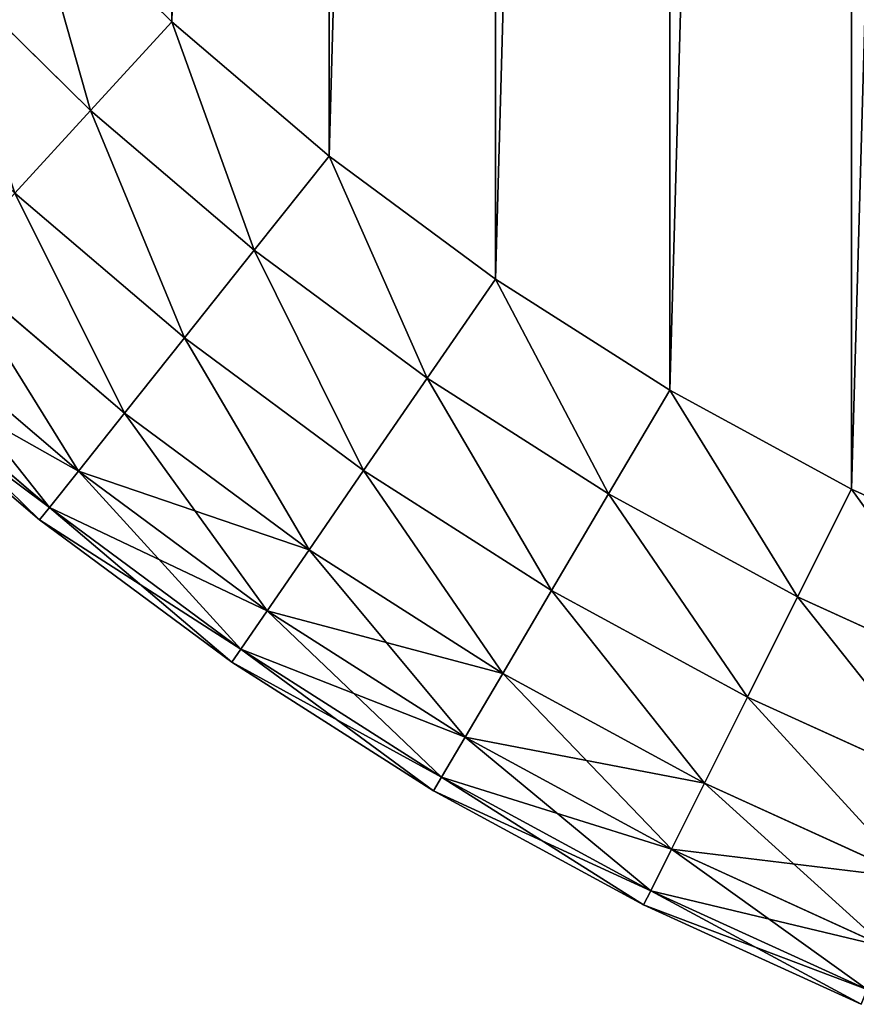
# Model space of a CAD drawing. Extents: x 8 to 690, y 8 to 312.
# Tile 226 of 256: x 651.28 to 654.88, y 143.93 to 148.17. Entities that reach past the tile are written whole.
import ezdxf

# ---------------------------------------------------------------- set-up
doc = ezdxf.new("R2010")
doc.units = 0
doc.layers.get('0').update_dxf_attribs({"color": 13, "linetype": 'CONTINUOUS'})

# ---------------------------------------------------------------- blocks, each defined once
blk = doc.blocks.new('SKP985B')
for p, q in [((650.5892, 153.4912, 10.7682), (651.2239, 152.8672, 10.7682)), ((651.2239, 152.8672, 0.7682), (650.5892, 153.4912, 0.7682)), ((650.2135, 153.1347, 10.7), (650.8739, 152.4854, 10.7)), ((650.8739, 152.4854, 0.8363), (650.2135, 153.1347, 0.8363)), ((650.8739, 152.4854, 10.7), (651.2239, 152.8672, 10.7682)), ((650.8739, 152.4854, 0.8363), (651.2239, 152.8672, 0.7682)), ((651.2239, 152.8672, 10.7682), (651.9006, 152.2889, 10.7682)), ((651.9006, 152.2889, 0.7682), (651.2239, 152.8672, 0.7682)), ((650.5477, 152.1296, 10.5002), (650.8739, 152.4854, 10.7)), ((650.5477, 152.1296, 1.0361), (650.8739, 152.4854, 0.8363)), ((650.8739, 152.4854, 10.7), (651.578, 151.8837, 10.7)), ((651.578, 151.8837, 0.8363), (650.8739, 152.4854, 0.8363)), ((651.578, 151.8837, 10.7), (651.9006, 152.2889, 10.7682)), ((651.578, 151.8837, 0.8363), (651.9006, 152.2889, 0.7682)), ((651.9006, 152.2889, 10.7682), (652.6159, 151.7592, 10.7682)), ((652.6159, 151.7592, 0.7682), (651.9006, 152.2889, 0.7682)), ((650.5477, 152.1296, 10.5002), (651.2774, 151.5061, 10.5002)), ((651.2774, 151.5061, 1.0361), (650.5477, 152.1296, 1.0361)), ((651.2774, 151.5061, 10.5002), (651.578, 151.8837, 10.7)), ((651.2774, 151.5061, 1.0361), (651.578, 151.8837, 0.8363)), ((651.578, 151.8837, 10.7), (652.3223, 151.3325, 10.7)), ((652.3223, 151.3325, 0.8363), (651.578, 151.8837, 0.8363)), ((650.2677, 151.8242, 10.1824), (651.0193, 151.1818, 10.1824)), ((651.0193, 151.1818, 1.3539), (650.2677, 151.8242, 1.3539)), ((652.3223, 151.3325, 10.7), (652.6159, 151.7592, 10.7682)), ((652.3223, 151.3325, 0.8363), (652.6159, 151.7592, 0.7682)), ((652.6159, 151.7592, 10.7682), (653.3663, 151.2806, 10.7682)), ((653.3663, 151.2806, 0.7682), (652.6159, 151.7592, 0.7682)), ((650.0528, 151.5897, 9.7682), (650.8212, 150.933, 9.7682)), ((650.8212, 150.933, 1.7682), (650.0528, 151.5897, 1.7682)), ((651.0193, 151.1818, 10.1824), (651.2774, 151.5061, 10.5002)), ((651.0193, 151.1818, 1.3539), (651.2774, 151.5061, 1.0361)), ((651.2774, 151.5061, 10.5002), (652.0487, 150.9349, 10.5002)), ((652.0487, 150.9349, 1.0361), (651.2774, 151.5061, 1.0361)), ((649.9176, 151.4424, 9.2858), (650.6967, 150.7766, 9.2858)), ((650.6967, 150.7766, 2.2505), (649.9176, 151.4424, 2.2505)), ((649.8716, 151.3921, 8.7682), (650.6542, 150.7232, 8.7682)), ((650.6542, 150.7232, 2.7682), (649.8716, 151.3921, 2.7682)), ((652.0487, 150.9349, 10.5002), (652.3223, 151.3325, 10.7)), ((652.0487, 150.9349, 1.0361), (652.3223, 151.3325, 0.8363)), ((652.3223, 151.3325, 10.7), (653.1032, 150.8345, 10.7)), ((653.1032, 150.8345, 0.8363), (652.3223, 151.3325, 0.8363)), ((653.1032, 150.8345, 10.7), (653.3663, 151.2806, 10.7682)), ((653.1032, 150.8345, 0.8363), (653.3663, 151.2806, 0.7682)), ((653.3663, 151.2806, 10.7682), (654.1483, 150.8555, 10.7682)), ((654.1483, 150.8555, 0.7682), (653.3663, 151.2806, 0.7682)), ((650.8212, 150.933, 9.7682), (651.0193, 151.1818, 10.1824)), ((650.8212, 150.933, 1.7682), (651.0193, 151.1818, 1.3539)), ((651.0193, 151.1818, 10.1824), (651.8138, 150.5934, 10.1824)), ((651.8138, 150.5934, 1.3539), (651.0193, 151.1818, 1.3539)), ((650.6967, 150.7766, 9.2858), (650.8212, 150.933, 9.7682)), ((650.6967, 150.7766, 2.2505), (650.8212, 150.933, 1.7682)), ((650.8212, 150.933, 9.7682), (651.6336, 150.3314, 9.7682)), ((651.6336, 150.3314, 1.7682), (650.8212, 150.933, 1.7682)), ((651.8138, 150.5934, 10.1824), (652.0487, 150.9349, 10.5002)), ((651.8138, 150.5934, 1.3539), (652.0487, 150.9349, 1.0361)), ((652.0487, 150.9349, 10.5002), (652.858, 150.4188, 10.5002)), ((652.858, 150.4188, 1.0361), (652.0487, 150.9349, 1.0361)), ((653.9169, 150.3921, 10.7), (654.1483, 150.8555, 10.7682)), ((653.9169, 150.3921, 0.8363), (654.1483, 150.8555, 0.7682)), ((654.1483, 150.8555, 10.7682), (654.9579, 150.4858, 10.7682)), ((654.9579, 150.4858, 0.7682), (654.1483, 150.8555, 0.7682)), ((652.858, 150.4188, 10.5002), (653.1032, 150.8345, 10.7)), ((652.858, 150.4188, 1.0361), (653.1032, 150.8345, 0.8363)), ((653.1032, 150.8345, 10.7), (653.9169, 150.3921, 10.7)), ((653.9169, 150.3921, 0.8363), (653.1032, 150.8345, 0.8363)), ((650.6542, 150.7232, 8.7682), (650.6967, 150.7766, 9.2858)), ((650.6542, 150.7232, 2.7682), (650.6967, 150.7766, 2.2505)), ((650.6967, 150.7766, 9.2858), (651.5203, 150.1667, 9.2858)), ((651.5203, 150.1667, 2.2505), (650.6967, 150.7766, 2.2505)), ((650.6542, 150.7232, 8.7682), (651.4816, 150.1105, 8.7682)), ((651.4816, 150.1105, 2.7682), (650.6542, 150.7232, 2.7682)), ((650.6542, 150.7232, 2.7682), (650.6542, 150.7232, 8.7682)), ((651.6336, 150.3314, 9.7682), (651.8138, 150.5934, 10.1824)), ((651.6336, 150.3314, 1.7682), (651.8138, 150.5934, 1.3539)), ((651.8138, 150.5934, 10.1824), (652.6474, 150.0617, 10.1824)), ((652.6474, 150.0617, 1.3539), (651.8138, 150.5934, 1.3539)), ((652.6474, 150.0617, 10.1824), (652.858, 150.4188, 10.5002)), ((652.6474, 150.0617, 1.3539), (652.858, 150.4188, 1.0361)), ((652.858, 150.4188, 10.5002), (653.7012, 149.9603, 10.5002)), ((653.7012, 149.9603, 1.0361), (652.858, 150.4188, 1.0361)), ((653.7012, 149.9603, 10.5002), (653.9169, 150.3921, 10.7)), ((653.7012, 149.9603, 1.0361), (653.9169, 150.3921, 0.8363)), ((653.9169, 150.3921, 10.7), (654.7594, 150.0074, 10.7)), ((654.7594, 150.0074, 0.8363), (653.9169, 150.3921, 0.8363)), ((651.5203, 150.1667, 9.2858), (651.6336, 150.3314, 9.7682)), ((651.5203, 150.1667, 2.2505), (651.6336, 150.3314, 1.7682)), ((651.6336, 150.3314, 9.7682), (652.4859, 149.7878, 9.7682)), ((652.4859, 149.7878, 1.7682), (651.6336, 150.3314, 1.7682)), ((651.4816, 150.1105, 8.7682), (651.5203, 150.1667, 9.2858)), ((651.4816, 150.1105, 2.7682), (651.5203, 150.1667, 2.2505)), ((651.5203, 150.1667, 9.2858), (652.3843, 149.6156, 9.2858)), ((652.3843, 149.6156, 2.2505), (651.5203, 150.1667, 2.2505)), ((651.4816, 150.1105, 8.7682), (652.3497, 149.5569, 8.7682)), ((652.3497, 149.5569, 2.7682), (651.4816, 150.1105, 2.7682)), ((651.4816, 150.1105, 2.7682), (651.4816, 150.1105, 8.7682)), ((652.4859, 149.7878, 9.7682), (652.6474, 150.0617, 10.1824)), ((652.4859, 149.7878, 1.7682), (652.6474, 150.0617, 1.3539)), ((652.6474, 150.0617, 10.1824), (653.5161, 149.5895, 10.1824)), ((653.5161, 149.5895, 1.3539), (652.6474, 150.0617, 1.3539)), ((653.5161, 149.5895, 10.1824), (653.7012, 149.9603, 10.5002)), ((653.5161, 149.5895, 1.3539), (653.7012, 149.9603, 1.0361)), ((653.7012, 149.9603, 10.5002), (654.5744, 149.5617, 10.5002)), ((654.5744, 149.5617, 1.0361), (653.7012, 149.9603, 1.0361)), ((652.3843, 149.6156, 9.2858), (652.4859, 149.7878, 9.7682)), ((652.3843, 149.6156, 2.2505), (652.4859, 149.7878, 1.7682)), ((652.4859, 149.7878, 9.7682), (653.374, 149.305, 9.7682)), ((653.374, 149.305, 1.7682), (652.4859, 149.7878, 1.7682)), ((652.3497, 149.5569, 8.7682), (652.3843, 149.6156, 9.2858)), ((652.3497, 149.5569, 2.7682), (652.3843, 149.6156, 2.2505)), ((652.3843, 149.6156, 9.2858), (653.2846, 149.1261, 9.2858)), ((653.2846, 149.1261, 2.2505), (652.3843, 149.6156, 2.2505)), ((653.374, 149.305, 9.7682), (653.5161, 149.5895, 10.1824)), ((653.374, 149.305, 1.7682), (653.5161, 149.5895, 1.3539)), ((653.5161, 149.5895, 10.1824), (654.4155, 149.1789, 10.1824)), ((654.4155, 149.1789, 1.3539), (653.5161, 149.5895, 1.3539)), ((652.3497, 149.5569, 8.7682), (653.2542, 149.0651, 8.7682)), ((653.2542, 149.0651, 2.7682), (652.3497, 149.5569, 2.7682)), ((652.3497, 149.5569, 8.7682), (652.3497, 149.5569, 2.7682)), ((653.2846, 149.1261, 9.2858), (653.374, 149.305, 9.7682)), ((653.2846, 149.1261, 2.2505), (653.374, 149.305, 1.7682)), ((653.374, 149.305, 9.7682), (654.2936, 148.8851, 9.7682)), ((654.2936, 148.8851, 1.7682), (653.374, 149.305, 1.7682)), ((653.2542, 149.0651, 8.7682), (653.2846, 149.1261, 9.2858)), ((653.2542, 149.0651, 2.7682), (653.2846, 149.1261, 2.2505)), ((653.2846, 149.1261, 9.2858), (654.2169, 148.7005, 9.2858)), ((654.2169, 148.7005, 2.2505), (653.2846, 149.1261, 2.2505)), ((653.2542, 149.0651, 2.7682), (654.1908, 148.6375, 2.7682)), ((654.1908, 148.6375, 8.7682), (653.2542, 149.0651, 8.7682)), ((653.2542, 149.0651, 8.7682), (653.2542, 149.0651, 2.7682))]:
    blk.add_line(p, q)
at = {"color": 7}
mesh = blk.add_polyface(dxfattribs=at)
corners = [(628.6975, 160.4307, 10.7682), (636.7342, 169.4307, 10.7682), (628.6975, 169.4307, 10.7682), (636.7342, 160.4307, 10.7682), (637.9626, 169.4759, 10.7682), (637.9626, 160.3856, 10.7682), (639.2208, 169.6151, 10.7682), (639.2208, 160.2464, 10.7682), (640.4655, 169.8462, 10.7682), (640.4655, 160.0152, 10.7682), (641.6898, 170.1681, 10.7682), (641.6898, 159.6934, 10.7682), (642.8872, 170.579, 10.7682), (642.8872, 159.2825, 10.7682), (644.0512, 171.0766, 10.7682), (644.0512, 158.7849, 10.7682), (645.1756, 171.6584, 10.7682), (645.1756, 158.2031, 10.7682), (646.2543, 172.321, 10.7682), (646.2543, 157.5405, 10.7682), (647.2814, 173.0611, 10.7682), (647.2814, 156.8004, 10.7682), (648.2514, 173.8745, 10.7682), (648.2514, 155.987, 10.7682), (649.1591, 174.7569, 10.7682), (649.1591, 155.1046, 10.7682), (650.5892, 176.3703, 10.7682), (650.5892, 153.4912, 10.7682), (651.2239, 176.9943, 10.7682), (651.2239, 152.8672, 10.7682), (651.9006, 177.5725, 10.7682), (651.9006, 152.2889, 10.7682), (652.6159, 178.1023, 10.7682), (652.6159, 151.7592, 10.7682), (653.3663, 178.5808, 10.7682), (653.3663, 151.2806, 10.7682), (654.1483, 179.006, 10.7682), (654.1483, 150.8555, 10.7682), (654.9579, 179.3757, 10.7682), (654.9579, 150.4858, 10.7682), (655.7914, 179.688, 10.7682), (655.7914, 150.1735, 10.7682), (656.6446, 179.9416, 10.7682), (656.6446, 149.9199, 10.7682), (657.5134, 180.135, 10.7682), (657.5134, 149.7264, 10.7682), (658.3935, 180.2675, 10.7682), (658.3935, 149.594, 10.7682), (659.2708, 180.3376, 10.7682), (659.2708, 149.5239, 10.7682), (664.2975, 180.3376, 10.7682), (664.2975, 149.5239, 10.7682)]
mesh.append_faces([[corners[k] for k in face] for face in [(0, 1, 2), (50, 49, 51)]], dxfattribs={"vtx0": -1, "color": 7})
mesh.append_faces([[corners[k] for k in face] for face in [(1, 3, 4), (4, 5, 6), (6, 7, 8), (8, 9, 10), (10, 11, 12), (12, 13, 14), (14, 15, 16), (16, 17, 18), (18, 19, 20), (20, 21, 22), (22, 23, 24), (24, 25, 26), (26, 27, 28), (28, 29, 30), (30, 31, 32), (32, 33, 34), (34, 35, 36), (36, 37, 38), (38, 39, 40), (40, 41, 42), (42, 43, 44), (44, 45, 46), (46, 47, 48), (48, 49, 50)]], dxfattribs={"vtx0": -1, "vtx1": -1, "color": 7})
mesh.append_faces([[corners[k] for k in face] for face in [(1, 0, 3), (4, 3, 5), (6, 5, 7), (8, 7, 9), (10, 9, 11), (12, 11, 13), (14, 13, 15), (16, 15, 17), (18, 17, 19), (20, 19, 21), (22, 21, 23), (24, 23, 25), (26, 25, 27), (28, 27, 29), (30, 29, 31), (32, 31, 33), (34, 33, 35), (36, 35, 37), (38, 37, 39), (40, 39, 41), (42, 41, 43), (44, 43, 45), (46, 45, 47), (48, 47, 49)]], dxfattribs={"vtx0": -1, "vtx2": -1, "color": 7})
mesh = blk.add_polyface(dxfattribs=at)
corners = [(636.7342, 169.4307, 0.7682), (628.6975, 160.4307, 0.7682), (628.6975, 169.4307, 0.7682), (636.7342, 160.4307, 0.7682), (637.9626, 169.4759, 0.7682), (637.9626, 160.3856, 0.7682), (639.2208, 169.6151, 0.7682), (639.2208, 160.2464, 0.7682), (640.4655, 169.8462, 0.7682), (640.4655, 160.0152, 0.7682), (641.6898, 170.1681, 0.7682), (641.6898, 159.6934, 0.7682), (642.8872, 170.579, 0.7682), (642.8872, 159.2825, 0.7682), (644.0512, 171.0766, 0.7682), (644.0512, 158.7849, 0.7682), (645.1756, 171.6584, 0.7682), (645.1756, 158.2031, 0.7682), (646.2543, 172.321, 0.7682), (646.2543, 157.5405, 0.7682), (647.2814, 173.0611, 0.7682), (647.2814, 156.8004, 0.7682), (648.2514, 173.8745, 0.7682), (648.2514, 155.987, 0.7682), (649.1591, 174.7569, 0.7682), (649.1591, 155.1046, 0.7682), (650.5892, 176.3703, 0.7682), (650.5892, 153.4912, 0.7682), (651.2239, 176.9943, 0.7682), (651.2239, 152.8672, 0.7682), (651.9006, 177.5725, 0.7682), (651.9006, 152.2889, 0.7682), (652.6159, 178.1023, 0.7682), (652.6159, 151.7592, 0.7682), (653.3663, 178.5808, 0.7682), (653.3663, 151.2806, 0.7682), (654.1483, 179.006, 0.7682), (654.1483, 150.8555, 0.7682), (654.9579, 179.3757, 0.7682), (654.9579, 150.4858, 0.7682), (655.7914, 179.688, 0.7682), (655.7914, 150.1735, 0.7682), (656.6446, 179.9416, 0.7682), (656.6446, 149.9199, 0.7682), (657.5134, 180.135, 0.7682), (657.5134, 149.7264, 0.7682), (658.3935, 180.2675, 0.7682), (658.3935, 149.594, 0.7682), (659.2708, 180.3376, 0.7682), (659.2708, 149.5239, 0.7682), (664.2975, 180.3376, 0.7682), (664.2975, 149.5239, 0.7682)]
mesh.append_faces([[corners[k] for k in face] for face in [(0, 1, 2), (49, 50, 51)]], dxfattribs={"vtx0": -1, "color": 7})
mesh.append_faces([[corners[k] for k in face] for face in [(1, 0, 3), (3, 4, 5), (5, 6, 7), (7, 8, 9), (9, 10, 11), (11, 12, 13), (13, 14, 15), (15, 16, 17), (17, 18, 19), (19, 20, 21), (21, 22, 23), (23, 24, 25), (25, 26, 27), (27, 28, 29), (29, 30, 31), (31, 32, 33), (33, 34, 35), (35, 36, 37), (37, 38, 39), (39, 40, 41), (41, 42, 43), (43, 44, 45), (45, 46, 47), (47, 48, 49)]], dxfattribs={"vtx0": -1, "vtx1": -1, "color": 7})
mesh.append_faces([[corners[k] for k in face] for face in [(3, 0, 4), (5, 4, 6), (7, 6, 8), (9, 8, 10), (11, 10, 12), (13, 12, 14), (15, 14, 16), (17, 16, 18), (19, 18, 20), (21, 20, 22), (23, 22, 24), (25, 24, 26), (27, 26, 28), (29, 28, 30), (31, 30, 32), (33, 32, 34), (35, 34, 36), (37, 36, 38), (39, 38, 40), (41, 40, 42), (43, 42, 44), (45, 44, 46), (47, 46, 48), (49, 48, 50)]], dxfattribs={"vtx0": -1, "vtx2": -1, "color": 7})
mesh = blk.add_polyface(dxfattribs=at)
corners = [(650.8739, 152.4854, 10.7), (650.5892, 153.4912, 10.7682), (650.2135, 153.1347, 10.7), (651.2239, 152.8672, 10.7682)]
mesh.append_faces([[corners[k] for k in face] for face in [(0, 1, 2), (1, 0, 3)]], dxfattribs={"vtx0": -1, "color": 7})
mesh = blk.add_polyface(dxfattribs=at)
corners = [(650.5892, 153.4912, 0.7682), (650.8739, 152.4854, 0.8363), (650.2135, 153.1347, 0.8363), (651.2239, 152.8672, 0.7682)]
mesh.append_faces([[corners[k] for k in face] for face in [(0, 1, 2), (1, 0, 3)]], dxfattribs={"vtx0": -1, "color": 7})
mesh = blk.add_polyface(dxfattribs=at)
corners = [(650.5477, 152.1296, 10.5002), (650.2135, 153.1347, 10.7), (649.8633, 152.8025, 10.5002), (650.8739, 152.4854, 10.7)]
mesh.append_faces([[corners[k] for k in face] for face in [(0, 1, 2), (1, 0, 3)]], dxfattribs={"vtx0": -1, "color": 7})
mesh = blk.add_polyface(dxfattribs=at)
corners = [(650.2135, 153.1347, 0.8363), (650.5477, 152.1296, 1.0361), (649.8633, 152.8025, 1.0361), (650.8739, 152.4854, 0.8363)]
mesh.append_faces([[corners[k] for k in face] for face in [(0, 1, 2), (1, 0, 3)]], dxfattribs={"vtx0": -1, "color": 7})
mesh = blk.add_polyface(dxfattribs=at)
corners = [(651.578, 151.8837, 10.7), (651.2239, 152.8672, 10.7682), (650.8739, 152.4854, 10.7), (651.9006, 152.2889, 10.7682)]
mesh.append_faces([[corners[k] for k in face] for face in [(0, 1, 2), (1, 0, 3)]], dxfattribs={"vtx0": -1, "color": 7})
mesh = blk.add_polyface(dxfattribs=at)
corners = [(651.2239, 152.8672, 0.7682), (651.578, 151.8837, 0.8363), (650.8739, 152.4854, 0.8363), (651.9006, 152.2889, 0.7682)]
mesh.append_faces([[corners[k] for k in face] for face in [(0, 1, 2), (1, 0, 3)]], dxfattribs={"vtx0": -1, "color": 7})
mesh = blk.add_polyface(dxfattribs=at)
corners = [(651.2774, 151.5061, 10.5002), (650.8739, 152.4854, 10.7), (650.5477, 152.1296, 10.5002), (651.578, 151.8837, 10.7)]
mesh.append_faces([[corners[k] for k in face] for face in [(0, 1, 2), (1, 0, 3)]], dxfattribs={"vtx0": -1, "color": 7})
mesh = blk.add_polyface(dxfattribs=at)
corners = [(650.8739, 152.4854, 0.8363), (651.2774, 151.5061, 1.0361), (650.5477, 152.1296, 1.0361), (651.578, 151.8837, 0.8363)]
mesh.append_faces([[corners[k] for k in face] for face in [(0, 1, 2), (1, 0, 3)]], dxfattribs={"vtx0": -1, "color": 7})
mesh = blk.add_polyface(dxfattribs=at)
corners = [(652.3223, 151.3325, 10.7), (651.9006, 152.2889, 10.7682), (651.578, 151.8837, 10.7), (652.6159, 151.7592, 10.7682)]
mesh.append_faces([[corners[k] for k in face] for face in [(0, 1, 2), (1, 0, 3)]], dxfattribs={"vtx0": -1, "color": 7})
mesh = blk.add_polyface(dxfattribs=at)
corners = [(651.9006, 152.2889, 0.7682), (652.3223, 151.3325, 0.8363), (651.578, 151.8837, 0.8363), (652.6159, 151.7592, 0.7682)]
mesh.append_faces([[corners[k] for k in face] for face in [(0, 1, 2), (1, 0, 3)]], dxfattribs={"vtx0": -1, "color": 7})
mesh = blk.add_polyface(dxfattribs=at)
corners = [(651.0193, 151.1818, 10.1824), (650.5477, 152.1296, 10.5002), (650.2677, 151.8242, 10.1824), (651.2774, 151.5061, 10.5002)]
mesh.append_faces([[corners[k] for k in face] for face in [(0, 1, 2), (1, 0, 3)]], dxfattribs={"vtx0": -1, "color": 7})
mesh = blk.add_polyface(dxfattribs=at)
corners = [(650.5477, 152.1296, 1.0361), (651.0193, 151.1818, 1.3539), (650.2677, 151.8242, 1.3539), (651.2774, 151.5061, 1.0361)]
mesh.append_faces([[corners[k] for k in face] for face in [(0, 1, 2), (1, 0, 3)]], dxfattribs={"vtx0": -1, "color": 7})
mesh = blk.add_polyface(dxfattribs=at)
corners = [(652.0487, 150.9349, 10.5002), (651.578, 151.8837, 10.7), (651.2774, 151.5061, 10.5002), (652.3223, 151.3325, 10.7)]
mesh.append_faces([[corners[k] for k in face] for face in [(0, 1, 2), (1, 0, 3)]], dxfattribs={"vtx0": -1, "color": 7})
mesh = blk.add_polyface(dxfattribs=at)
corners = [(651.578, 151.8837, 0.8363), (652.0487, 150.9349, 1.0361), (651.2774, 151.5061, 1.0361), (652.3223, 151.3325, 0.8363)]
mesh.append_faces([[corners[k] for k in face] for face in [(0, 1, 2), (1, 0, 3)]], dxfattribs={"vtx0": -1, "color": 7})
mesh = blk.add_polyface(dxfattribs=at)
corners = [(650.8212, 150.933, 9.7682), (650.2677, 151.8242, 10.1824), (650.0528, 151.5897, 9.7682), (651.0193, 151.1818, 10.1824)]
mesh.append_faces([[corners[k] for k in face] for face in [(0, 1, 2), (1, 0, 3)]], dxfattribs={"vtx0": -1, "color": 7})
mesh = blk.add_polyface(dxfattribs=at)
corners = [(650.2677, 151.8242, 1.3539), (650.8212, 150.933, 1.7682), (650.0528, 151.5897, 1.7682), (651.0193, 151.1818, 1.3539)]
mesh.append_faces([[corners[k] for k in face] for face in [(0, 1, 2), (1, 0, 3)]], dxfattribs={"vtx0": -1, "color": 7})
mesh = blk.add_polyface(dxfattribs=at)
corners = [(653.1032, 150.8345, 10.7), (652.6159, 151.7592, 10.7682), (652.3223, 151.3325, 10.7), (653.3663, 151.2806, 10.7682)]
mesh.append_faces([[corners[k] for k in face] for face in [(0, 1, 2), (1, 0, 3)]], dxfattribs={"vtx0": -1, "color": 7})
mesh = blk.add_polyface(dxfattribs=at)
corners = [(652.6159, 151.7592, 0.7682), (653.1032, 150.8345, 0.8363), (652.3223, 151.3325, 0.8363), (653.3663, 151.2806, 0.7682)]
mesh.append_faces([[corners[k] for k in face] for face in [(0, 1, 2), (1, 0, 3)]], dxfattribs={"vtx0": -1, "color": 7})
mesh = blk.add_polyface(dxfattribs=at)
corners = [(650.8212, 150.933, 9.7682), (649.9176, 151.4424, 9.2858), (650.6967, 150.7766, 9.2858), (650.0528, 151.5897, 9.7682)]
mesh.append_faces([[corners[k] for k in face] for face in [(0, 1, 2), (1, 0, 3)]], dxfattribs={"vtx0": -1, "color": 7})
mesh = blk.add_polyface(dxfattribs=at)
corners = [(650.6967, 150.7766, 2.2505), (650.0528, 151.5897, 1.7682), (650.8212, 150.933, 1.7682), (649.9176, 151.4424, 2.2505)]
mesh.append_faces([[corners[k] for k in face] for face in [(0, 1, 2), (1, 0, 3)]], dxfattribs={"vtx0": -1, "color": 7})
mesh = blk.add_polyface(dxfattribs=at)
corners = [(651.8138, 150.5934, 10.1824), (651.2774, 151.5061, 10.5002), (651.0193, 151.1818, 10.1824), (652.0487, 150.9349, 10.5002)]
mesh.append_faces([[corners[k] for k in face] for face in [(0, 1, 2), (1, 0, 3)]], dxfattribs={"vtx0": -1, "color": 7})
mesh = blk.add_polyface(dxfattribs=at)
corners = [(651.2774, 151.5061, 1.0361), (651.8138, 150.5934, 1.3539), (651.0193, 151.1818, 1.3539), (652.0487, 150.9349, 1.0361)]
mesh.append_faces([[corners[k] for k in face] for face in [(0, 1, 2), (1, 0, 3)]], dxfattribs={"vtx0": -1, "color": 7})
mesh = blk.add_polyface(dxfattribs=at)
corners = [(650.6967, 150.7766, 9.2858), (649.8716, 151.3921, 8.7682), (650.6542, 150.7232, 8.7682), (649.9176, 151.4424, 9.2858)]
mesh.append_faces([[corners[k] for k in face] for face in [(0, 1, 2), (1, 0, 3)]], dxfattribs={"vtx0": -1, "color": 7})
mesh = blk.add_polyface(dxfattribs=at)
corners = [(650.6542, 150.7232, 2.7682), (649.9176, 151.4424, 2.2505), (650.6967, 150.7766, 2.2505), (649.8716, 151.3921, 2.7682)]
mesh.append_faces([[corners[k] for k in face] for face in [(0, 1, 2), (1, 0, 3)]], dxfattribs={"vtx0": -1, "color": 7})
mesh = blk.add_polyface(dxfattribs=at)
corners = [(650.6542, 150.7232, 8.7682), (649.8716, 151.3921, 2.7682), (650.6542, 150.7232, 2.7682), (649.8716, 151.3921, 8.7682)]
mesh.append_faces([[corners[k] for k in face] for face in [(0, 1, 2), (1, 0, 3)]], dxfattribs={"vtx0": -1, "color": 7})
mesh = blk.add_polyface(dxfattribs=at)
corners = [(652.858, 150.4188, 10.5002), (652.3223, 151.3325, 10.7), (652.0487, 150.9349, 10.5002), (653.1032, 150.8345, 10.7)]
mesh.append_faces([[corners[k] for k in face] for face in [(0, 1, 2), (1, 0, 3)]], dxfattribs={"vtx0": -1, "color": 7})
mesh = blk.add_polyface(dxfattribs=at)
corners = [(652.3223, 151.3325, 0.8363), (652.858, 150.4188, 1.0361), (652.0487, 150.9349, 1.0361), (653.1032, 150.8345, 0.8363)]
mesh.append_faces([[corners[k] for k in face] for face in [(0, 1, 2), (1, 0, 3)]], dxfattribs={"vtx0": -1, "color": 7})
mesh = blk.add_polyface(dxfattribs=at)
corners = [(653.9169, 150.3921, 10.7), (653.3663, 151.2806, 10.7682), (653.1032, 150.8345, 10.7), (654.1483, 150.8555, 10.7682)]
mesh.append_faces([[corners[k] for k in face] for face in [(0, 1, 2), (1, 0, 3)]], dxfattribs={"vtx0": -1, "color": 7})
mesh = blk.add_polyface(dxfattribs=at)
corners = [(653.3663, 151.2806, 0.7682), (653.9169, 150.3921, 0.8363), (653.1032, 150.8345, 0.8363), (654.1483, 150.8555, 0.7682)]
mesh.append_faces([[corners[k] for k in face] for face in [(0, 1, 2), (1, 0, 3)]], dxfattribs={"vtx0": -1, "color": 7})
mesh = blk.add_polyface(dxfattribs=at)
corners = [(651.8138, 150.5934, 10.1824), (650.8212, 150.933, 9.7682), (651.6336, 150.3314, 9.7682), (651.0193, 151.1818, 10.1824)]
mesh.append_faces([[corners[k] for k in face] for face in [(0, 1, 2), (1, 0, 3)]], dxfattribs={"vtx0": -1, "color": 7})
mesh = blk.add_polyface(dxfattribs=at)
corners = [(651.6336, 150.3314, 1.7682), (651.0193, 151.1818, 1.3539), (651.8138, 150.5934, 1.3539), (650.8212, 150.933, 1.7682)]
mesh.append_faces([[corners[k] for k in face] for face in [(0, 1, 2), (1, 0, 3)]], dxfattribs={"vtx0": -1, "color": 7})
mesh = blk.add_polyface(dxfattribs=at)
corners = [(651.6336, 150.3314, 9.7682), (650.6967, 150.7766, 9.2858), (651.5203, 150.1667, 9.2858), (650.8212, 150.933, 9.7682)]
mesh.append_faces([[corners[k] for k in face] for face in [(0, 1, 2), (1, 0, 3)]], dxfattribs={"vtx0": -1, "color": 7})
mesh = blk.add_polyface(dxfattribs=at)
corners = [(651.5203, 150.1667, 2.2505), (650.8212, 150.933, 1.7682), (651.6336, 150.3314, 1.7682), (650.6967, 150.7766, 2.2505)]
mesh.append_faces([[corners[k] for k in face] for face in [(0, 1, 2), (1, 0, 3)]], dxfattribs={"vtx0": -1, "color": 7})
mesh = blk.add_polyface(dxfattribs=at)
corners = [(652.6474, 150.0617, 10.1824), (652.0487, 150.9349, 10.5002), (651.8138, 150.5934, 10.1824), (652.858, 150.4188, 10.5002)]
mesh.append_faces([[corners[k] for k in face] for face in [(0, 1, 2), (1, 0, 3)]], dxfattribs={"vtx0": -1, "color": 7})
mesh = blk.add_polyface(dxfattribs=at)
corners = [(652.0487, 150.9349, 1.0361), (652.6474, 150.0617, 1.3539), (651.8138, 150.5934, 1.3539), (652.858, 150.4188, 1.0361)]
mesh.append_faces([[corners[k] for k in face] for face in [(0, 1, 2), (1, 0, 3)]], dxfattribs={"vtx0": -1, "color": 7})
mesh = blk.add_polyface(dxfattribs=at)
corners = [(654.7594, 150.0074, 10.7), (654.1483, 150.8555, 10.7682), (653.9169, 150.3921, 10.7), (654.9579, 150.4858, 10.7682)]
mesh.append_faces([[corners[k] for k in face] for face in [(0, 1, 2), (1, 0, 3)]], dxfattribs={"vtx0": -1, "color": 7})
mesh = blk.add_polyface(dxfattribs=at)
corners = [(654.1483, 150.8555, 0.7682), (654.7594, 150.0074, 0.8363), (653.9169, 150.3921, 0.8363), (654.9579, 150.4858, 0.7682)]
mesh.append_faces([[corners[k] for k in face] for face in [(0, 1, 2), (1, 0, 3)]], dxfattribs={"vtx0": -1, "color": 7})
mesh = blk.add_polyface(dxfattribs=at)
corners = [(653.7012, 149.9603, 10.5002), (653.1032, 150.8345, 10.7), (652.858, 150.4188, 10.5002), (653.9169, 150.3921, 10.7)]
mesh.append_faces([[corners[k] for k in face] for face in [(0, 1, 2), (1, 0, 3)]], dxfattribs={"vtx0": -1, "color": 7})
mesh = blk.add_polyface(dxfattribs=at)
corners = [(653.1032, 150.8345, 0.8363), (653.7012, 149.9603, 1.0361), (652.858, 150.4188, 1.0361), (653.9169, 150.3921, 0.8363)]
mesh.append_faces([[corners[k] for k in face] for face in [(0, 1, 2), (1, 0, 3)]], dxfattribs={"vtx0": -1, "color": 7})
mesh = blk.add_polyface(dxfattribs=at)
corners = [(651.5203, 150.1667, 9.2858), (650.6542, 150.7232, 8.7682), (651.4816, 150.1105, 8.7682), (650.6967, 150.7766, 9.2858)]
mesh.append_faces([[corners[k] for k in face] for face in [(0, 1, 2), (1, 0, 3)]], dxfattribs={"vtx0": -1, "color": 7})
mesh = blk.add_polyface(dxfattribs=at)
corners = [(651.4816, 150.1105, 2.7682), (650.6967, 150.7766, 2.2505), (651.5203, 150.1667, 2.2505), (650.6542, 150.7232, 2.7682)]
mesh.append_faces([[corners[k] for k in face] for face in [(0, 1, 2), (1, 0, 3)]], dxfattribs={"vtx0": -1, "color": 7})
mesh = blk.add_polyface(dxfattribs=at)
corners = [(651.4816, 150.1105, 8.7682), (650.6542, 150.7232, 2.7682), (651.4816, 150.1105, 2.7682), (650.6542, 150.7232, 8.7682)]
mesh.append_faces([[corners[k] for k in face] for face in [(0, 1, 2), (1, 0, 3)]], dxfattribs={"vtx0": -1, "color": 7})
mesh = blk.add_polyface(dxfattribs=at)
corners = [(652.6474, 150.0617, 10.1824), (651.6336, 150.3314, 9.7682), (652.4859, 149.7878, 9.7682), (651.8138, 150.5934, 10.1824)]
mesh.append_faces([[corners[k] for k in face] for face in [(0, 1, 2), (1, 0, 3)]], dxfattribs={"vtx0": -1, "color": 7})
mesh = blk.add_polyface(dxfattribs=at)
corners = [(652.4859, 149.7878, 1.7682), (651.8138, 150.5934, 1.3539), (652.6474, 150.0617, 1.3539), (651.6336, 150.3314, 1.7682)]
mesh.append_faces([[corners[k] for k in face] for face in [(0, 1, 2), (1, 0, 3)]], dxfattribs={"vtx0": -1, "color": 7})
mesh = blk.add_polyface(dxfattribs=at)
corners = [(653.5161, 149.5895, 10.1824), (652.858, 150.4188, 10.5002), (652.6474, 150.0617, 10.1824), (653.7012, 149.9603, 10.5002)]
mesh.append_faces([[corners[k] for k in face] for face in [(0, 1, 2), (1, 0, 3)]], dxfattribs={"vtx0": -1, "color": 7})
mesh = blk.add_polyface(dxfattribs=at)
corners = [(652.858, 150.4188, 1.0361), (653.5161, 149.5895, 1.3539), (652.6474, 150.0617, 1.3539), (653.7012, 149.9603, 1.0361)]
mesh.append_faces([[corners[k] for k in face] for face in [(0, 1, 2), (1, 0, 3)]], dxfattribs={"vtx0": -1, "color": 7})
mesh = blk.add_polyface(dxfattribs=at)
corners = [(654.5744, 149.5617, 10.5002), (653.9169, 150.3921, 10.7), (653.7012, 149.9603, 10.5002), (654.7594, 150.0074, 10.7)]
mesh.append_faces([[corners[k] for k in face] for face in [(0, 1, 2), (1, 0, 3)]], dxfattribs={"vtx0": -1, "color": 7})
mesh = blk.add_polyface(dxfattribs=at)
corners = [(653.9169, 150.3921, 0.8363), (654.5744, 149.5617, 1.0361), (653.7012, 149.9603, 1.0361), (654.7594, 150.0074, 0.8363)]
mesh.append_faces([[corners[k] for k in face] for face in [(0, 1, 2), (1, 0, 3)]], dxfattribs={"vtx0": -1, "color": 7})
mesh = blk.add_polyface(dxfattribs=at)
corners = [(652.4859, 149.7878, 9.7682), (651.5203, 150.1667, 9.2858), (652.3843, 149.6156, 9.2858), (651.6336, 150.3314, 9.7682)]
mesh.append_faces([[corners[k] for k in face] for face in [(0, 1, 2), (1, 0, 3)]], dxfattribs={"vtx0": -1, "color": 7})
mesh = blk.add_polyface(dxfattribs=at)
corners = [(652.3843, 149.6156, 2.2505), (651.6336, 150.3314, 1.7682), (652.4859, 149.7878, 1.7682), (651.5203, 150.1667, 2.2505)]
mesh.append_faces([[corners[k] for k in face] for face in [(0, 1, 2), (1, 0, 3)]], dxfattribs={"vtx0": -1, "color": 7})
mesh = blk.add_polyface(dxfattribs=at)
corners = [(652.3843, 149.6156, 9.2858), (651.4816, 150.1105, 8.7682), (652.3497, 149.5569, 8.7682), (651.5203, 150.1667, 9.2858)]
mesh.append_faces([[corners[k] for k in face] for face in [(0, 1, 2), (1, 0, 3)]], dxfattribs={"vtx0": -1, "color": 7})
mesh = blk.add_polyface(dxfattribs=at)
corners = [(652.3497, 149.5569, 2.7682), (651.5203, 150.1667, 2.2505), (652.3843, 149.6156, 2.2505), (651.4816, 150.1105, 2.7682)]
mesh.append_faces([[corners[k] for k in face] for face in [(0, 1, 2), (1, 0, 3)]], dxfattribs={"vtx0": -1, "color": 7})
mesh = blk.add_polyface(dxfattribs=at)
corners = [(652.3497, 149.5569, 8.7682), (651.4816, 150.1105, 2.7682), (652.3497, 149.5569, 2.7682), (651.4816, 150.1105, 8.7682)]
mesh.append_faces([[corners[k] for k in face] for face in [(0, 1, 2), (1, 0, 3)]], dxfattribs={"vtx0": -1, "color": 7})
mesh = blk.add_polyface(dxfattribs=at)
corners = [(653.5161, 149.5895, 10.1824), (652.4859, 149.7878, 9.7682), (653.374, 149.305, 9.7682), (652.6474, 150.0617, 10.1824)]
mesh.append_faces([[corners[k] for k in face] for face in [(0, 1, 2), (1, 0, 3)]], dxfattribs={"vtx0": -1, "color": 7})
mesh = blk.add_polyface(dxfattribs=at)
corners = [(653.374, 149.305, 1.7682), (652.6474, 150.0617, 1.3539), (653.5161, 149.5895, 1.3539), (652.4859, 149.7878, 1.7682)]
mesh.append_faces([[corners[k] for k in face] for face in [(0, 1, 2), (1, 0, 3)]], dxfattribs={"vtx0": -1, "color": 7})
mesh = blk.add_polyface(dxfattribs=at)
corners = [(654.4155, 149.1789, 10.1824), (653.7012, 149.9603, 10.5002), (653.5161, 149.5895, 10.1824), (654.5744, 149.5617, 10.5002)]
mesh.append_faces([[corners[k] for k in face] for face in [(0, 1, 2), (1, 0, 3)]], dxfattribs={"vtx0": -1, "color": 7})
mesh = blk.add_polyface(dxfattribs=at)
corners = [(653.7012, 149.9603, 1.0361), (654.4155, 149.1789, 1.3539), (653.5161, 149.5895, 1.3539), (654.5744, 149.5617, 1.0361)]
mesh.append_faces([[corners[k] for k in face] for face in [(0, 1, 2), (1, 0, 3)]], dxfattribs={"vtx0": -1, "color": 7})
mesh = blk.add_polyface(dxfattribs=at)
corners = [(653.374, 149.305, 9.7682), (652.3843, 149.6156, 9.2858), (653.2846, 149.1261, 9.2858), (652.4859, 149.7878, 9.7682)]
mesh.append_faces([[corners[k] for k in face] for face in [(0, 1, 2), (1, 0, 3)]], dxfattribs={"vtx0": -1, "color": 7})
mesh = blk.add_polyface(dxfattribs=at)
corners = [(653.2846, 149.1261, 2.2505), (652.4859, 149.7878, 1.7682), (653.374, 149.305, 1.7682), (652.3843, 149.6156, 2.2505)]
mesh.append_faces([[corners[k] for k in face] for face in [(0, 1, 2), (1, 0, 3)]], dxfattribs={"vtx0": -1, "color": 7})
mesh = blk.add_polyface(dxfattribs=at)
corners = [(653.2846, 149.1261, 9.2858), (652.3497, 149.5569, 8.7682), (653.2542, 149.0651, 8.7682), (652.3843, 149.6156, 9.2858)]
mesh.append_faces([[corners[k] for k in face] for face in [(0, 1, 2), (1, 0, 3)]], dxfattribs={"vtx0": -1, "color": 7})
mesh = blk.add_polyface(dxfattribs=at)
corners = [(653.2542, 149.0651, 2.7682), (652.3843, 149.6156, 2.2505), (653.2846, 149.1261, 2.2505), (652.3497, 149.5569, 2.7682)]
mesh.append_faces([[corners[k] for k in face] for face in [(0, 1, 2), (1, 0, 3)]], dxfattribs={"vtx0": -1, "color": 7})
mesh = blk.add_polyface(dxfattribs=at)
corners = [(654.4155, 149.1789, 10.1824), (653.374, 149.305, 9.7682), (654.2936, 148.8851, 9.7682), (653.5161, 149.5895, 10.1824)]
mesh.append_faces([[corners[k] for k in face] for face in [(0, 1, 2), (1, 0, 3)]], dxfattribs={"vtx0": -1, "color": 7})
mesh = blk.add_polyface(dxfattribs=at)
corners = [(654.2936, 148.8851, 1.7682), (653.5161, 149.5895, 1.3539), (654.4155, 149.1789, 1.3539), (653.374, 149.305, 1.7682)]
mesh.append_faces([[corners[k] for k in face] for face in [(0, 1, 2), (1, 0, 3)]], dxfattribs={"vtx0": -1, "color": 7})
mesh = blk.add_polyface(dxfattribs=at)
corners = [(653.2542, 149.0651, 8.7682), (652.3497, 149.5569, 2.7682), (653.2542, 149.0651, 2.7682), (652.3497, 149.5569, 8.7682)]
mesh.append_faces([[corners[k] for k in face] for face in [(0, 1, 2), (1, 0, 3)]], dxfattribs={"vtx0": -1, "color": 7})
mesh = blk.add_polyface(dxfattribs=at)
corners = [(654.2936, 148.8851, 9.7682), (653.2846, 149.1261, 9.2858), (654.2169, 148.7005, 9.2858), (653.374, 149.305, 9.7682)]
mesh.append_faces([[corners[k] for k in face] for face in [(0, 1, 2), (1, 0, 3)]], dxfattribs={"vtx0": -1, "color": 7})
mesh = blk.add_polyface(dxfattribs=at)
corners = [(654.2169, 148.7005, 2.2505), (653.374, 149.305, 1.7682), (654.2936, 148.8851, 1.7682), (653.2846, 149.1261, 2.2505)]
mesh.append_faces([[corners[k] for k in face] for face in [(0, 1, 2), (1, 0, 3)]], dxfattribs={"vtx0": -1, "color": 7})
mesh = blk.add_polyface(dxfattribs=at)
corners = [(654.2169, 148.7005, 9.2858), (653.2542, 149.0651, 8.7682), (654.1908, 148.6375, 8.7682), (653.2846, 149.1261, 9.2858)]
mesh.append_faces([[corners[k] for k in face] for face in [(0, 1, 2), (1, 0, 3)]], dxfattribs={"vtx0": -1, "color": 7})
mesh = blk.add_polyface(dxfattribs=at)
corners = [(654.1908, 148.6375, 2.7682), (653.2846, 149.1261, 2.2505), (654.2169, 148.7005, 2.2505), (653.2542, 149.0651, 2.7682)]
mesh.append_faces([[corners[k] for k in face] for face in [(0, 1, 2), (1, 0, 3)]], dxfattribs={"vtx0": -1, "color": 7})
mesh = blk.add_polyface(dxfattribs=at)
corners = [(654.1908, 148.6375, 8.7682), (653.2542, 149.0651, 2.7682), (654.1908, 148.6375, 2.7682), (653.2542, 149.0651, 8.7682)]
mesh.append_faces([[corners[k] for k in face] for face in [(0, 1, 2), (1, 0, 3)]], dxfattribs={"vtx0": -1, "color": 7})

msp = doc.modelspace()

# ---------------------------------------------------------------- block references
msp.add_blockref('SKP985B', (0.7075, -4.7093))

doc.saveas('drawing.dxf')
